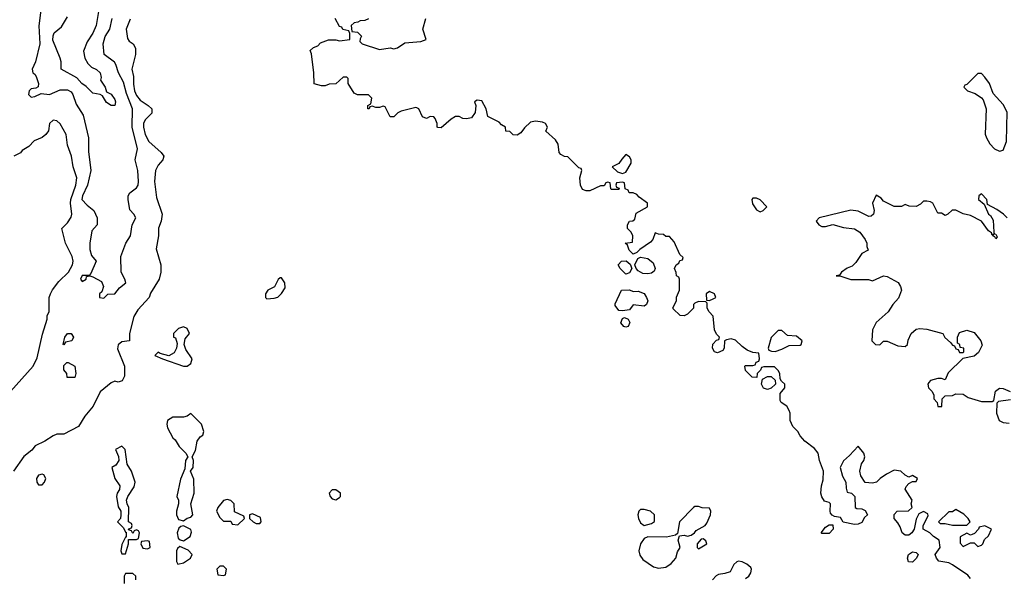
# Model space of a CAD drawing. Header units: inches. Extents: x 2380053 to 2584298, y 380219 to 546618.
# Tile 31 of 256: x 2412626 to 2418057, y 454370 to 457443. Entities that reach past the tile are written whole.
import ezdxf

# ---------------------------------------------------------------- set-up
doc = ezdxf.new("R2010")
doc.units = ezdxf.units.IN
doc.header["$MEASUREMENT"] = 0
doc.layers.add('C4415', color=7, linetype='Continuous')

msp = doc.modelspace()

# ---------------------------------------------------------------- linework, layer by layer
at = {"layer": 'C4415', "color": 2}
for points, elevation in [([(2412744, 457510), (2412731.7, 457408.3), (2412736.2, 457310), (2412713.2, 457210), (2412695.3, 457170), (2412698, 457150), (2412710, 457142), (2412717.2, 457130), (2412729, 457090), (2412728.4, 457071.6), (2412715.3, 457064.7), (2412690, 457061), (2412679, 457050), (2412675.3, 457030), (2412690, 457015.3), (2412710, 457019), (2412744.7, 457035.3), (2412790, 457029.3), (2412850, 457055.1), (2412890, 457056), (2412910, 457044), (2412919.3, 457030), (2412937.5, 456977.5), (2412975.5, 456915.5), (2413005.2, 456790), (2413004.7, 456715.3), (2413018, 456610), (2413000.5, 456530), (2412973.2, 456470), (2412969.5, 456450), (2412998.6, 456418.6), (2413035.3, 456390), (2413053.2, 456350), (2413054, 456310), (2413023.3, 456276.7), (2413012.7, 456210), (2413013.6, 456173.6), (2413021.2, 456141.2), (2413048, 456110), (2413019, 456041), (2413008.4, 456031.6), (2412970, 456031), (2412962, 456010), (2412970, 455998), (2412992, 456010), (2412994, 456026), (2413012, 456028), (2413030, 456024), (2413078, 455998), (2413089, 455970), (2413079, 455941), (2413066, 455930), (2413066, 455910), (2413090, 455906), (2413112, 455928), (2413151.3, 455930), (2413177.3, 455962.7), (2413210.8, 455990), (2413206, 456010), (2413184.9, 456050), (2413184.5, 456135.5), (2413210.7, 456210), (2413236.3, 456250), (2413245.5, 456310), (2413266.8, 456350), (2413256, 456370), (2413233.2, 456393.2), (2413223.8, 456450), (2413224.9, 456470), (2413232.8, 456487.2), (2413270, 456514), (2413279.1, 456530), (2413280.5, 456550), (2413278, 456610), (2413262, 456670), (2413275.5, 456730), (2413246.3, 456850), (2413248.7, 456950), (2413215.1, 457035.1), (2413197.7, 457097.7), (2413171.8, 457150), (2413156.1, 457196.1), (2413148.2, 457208.2), (2413091, 457250), (2413085.5, 457310), (2413097.1, 457350), (2413122.4, 457390), (2413136.3, 457450)], 70), ([(2413063.8, 457510), (2413047.3, 457410), (2413030, 457369.2), (2412998.8, 457321.2), (2412978, 457270), (2412986, 457230), (2413001.4, 457201.4), (2413021.6, 457181.6), (2413050, 457167.3), (2413070.7, 457150), (2413075.3, 457124.7), (2413072, 457110), (2413098, 457070), (2413104.7, 457044.7), (2413130, 457031.3), (2413150, 457002), (2413154.8, 456990), (2413151.1, 456968.9), (2413131.3, 456968.7), (2413105.6, 456985.6), (2413082, 457022), (2413069.2, 457029.2), (2413030, 457037.2), (2412993.4, 457073.4), (2412969.4, 457090), (2412942, 457122), (2412855.3, 457170), (2412854.5, 457210), (2412849.4, 457230), (2412809.6, 457330), (2412810, 457354), (2412815.3, 457370), (2412856, 457404), (2412890, 457458.8)], 66), ([(2413234.6, 457445.4), (2413214, 457390), (2413219.8, 457339.8), (2413230, 457324.7), (2413251.3, 457310), (2413265.4, 457285.4), (2413264, 457250), (2413244, 457170), (2413253.4, 457130), (2413252.8, 457087.2), (2413259.5, 457050), (2413270, 457024), (2413290, 456998), (2413334, 456970), (2413354, 456950), (2413354, 456926), (2413317.3, 456890), (2413308.2, 456870), (2413308.4, 456850), (2413318.4, 456810), (2413338, 456770), (2413406.8, 456710), (2413421, 456690), (2413416, 456670), (2413390, 456639), (2413375.5, 456610), (2413368.7, 456550), (2413381.1, 456461.1), (2413411.3, 456370), (2413406, 456330), (2413391.6, 456291.6), (2413391, 456250), (2413378, 456178), (2413404.7, 456090), (2413404.7, 456050), (2413396, 456010), (2413347.1, 455932.9), (2413341, 455910), (2413278, 455842), (2413255.3, 455804.7), (2413230.8, 455710), (2413231.3, 455670), (2413190, 455665.2), (2413170, 455648), (2413165.8, 455625.8), (2413204, 455530), (2413204.7, 455475.3), (2413190.9, 455449.1), (2413170, 455442), (2413150, 455448), (2413130, 455438), (2413070, 455388), (2413031.3, 455310), (2412986.2, 455253.8), (2412950, 455197.2), (2412870, 455155.3), (2412830, 455154), (2412810, 455145.2), (2412764.5, 455115.5), (2412711.3, 455090), (2412693.2, 455066.8), (2412648.5, 455031.5), (2412591, 454950)], 74), ([(2417870, 454358), (2417856, 454376), (2417770, 454434), (2417750, 454444), (2417694.6, 454454.6), (2417682, 454470), (2417675.3, 454490), (2417702, 454530), (2417698, 454570), (2417666, 454590), (2417646, 454610), (2417608.7, 454630), (2417608.7, 454651.3), (2417636.4, 454703.6), (2417634.6, 454714.6), (2417610, 454728), (2417584.7, 454715.3), (2417570, 454686), (2417558.8, 454630), (2417546, 454610), (2417530, 454597.2), (2417510, 454597.2), (2417494, 454610), (2417483.1, 454643.1), (2417470, 454666), (2417448.4, 454688.4), (2417448.4, 454711.6), (2417466, 454730), (2417528.4, 454731.6), (2417548, 454750), (2417542, 454770), (2417548, 454790), (2417509.1, 454850.9), (2417514.6, 454865.4), (2417530, 454882), (2417550, 454894), (2417570, 454894), (2417578, 454910), (2417550, 454926), (2417530, 454918), (2417510, 454928), (2417486, 454950), (2417450, 454955.3), (2417406.8, 454933.2), (2417372, 454910), (2417350.8, 454889.2), (2417330, 454884), (2417290, 454888.7), (2417264.7, 454924.7), (2417259, 454950), (2417269, 454991), (2417282, 455010), (2417288, 455030), (2417282, 455050), (2417250, 455088), (2417203.6, 455036.4), (2417170, 455008), (2417151.3, 454970), (2417163.5, 454923.5), (2417182, 454890), (2417183.6, 454856.4), (2417190, 454834), (2417214, 454830), (2417232, 454810), (2417234, 454750), (2417243.6, 454743.6), (2417270, 454742), (2417290, 454734), (2417302, 454710), (2417285.4, 454694.6), (2417270, 454668), (2417250, 454658), (2417230, 454655.3), (2417168.4, 454668.4), (2417154, 454694), (2417120.4, 454700.4), (2417107.3, 454707.3), (2417098, 454718), (2417095.3, 454730), (2417098, 454770), (2417090, 454778), (2417065.6, 454785.6), (2417049.3, 454809.3), (2417044, 454830), (2417048, 454870), (2417057.2, 454902.8), (2417059.3, 454950), (2417037.2, 455010), (2417029.1, 455049.1), (2417010, 455075.3), (2416956.4, 455116.4), (2416930, 455146), (2416918, 455170), (2416890, 455198), (2416875.3, 455230), (2416875.3, 455270), (2416870, 455286), (2416858, 455310), (2416826, 455330), (2416820.4, 455340.4), (2416820.4, 455379.6), (2416846, 455410), (2416846, 455430), (2416827.3, 455447.3), (2416820.4, 455460.4), (2416818, 455490), (2416810, 455506), (2416790, 455526), (2416730, 455526), (2416718, 455522), (2416712.7, 455507.3), (2416694, 455490), (2416692, 455468), (2416666, 455470), (2416630, 455506), (2416626, 455530), (2416630, 455534), (2416670, 455534), (2416682, 455538), (2416687.3, 455552.7), (2416702, 455558), (2416706, 455570), (2416702, 455602), (2416670, 455606), (2416638, 455618), (2416610, 455638), (2416573.6, 455673.6), (2416550, 455682), (2416523.6, 455676.4), (2416514, 455670), (2416511.1, 455628.9), (2416503.6, 455616.4), (2416475.3, 455604.7), (2416458, 455610), (2416448, 455630), (2416448.4, 455651.6), (2416470, 455674), (2416482, 455678), (2416486, 455690), (2416470, 455706), (2416458, 455730), (2416450, 455806), (2416428, 455830), (2416418, 455850), (2416418, 455878), (2416410, 455886), (2416370, 455888), (2416350, 455878), (2416342, 455870), (2416342, 455850), (2416310, 455818), (2416290, 455808), (2416269.1, 455809.1), (2416230, 455846), (2416228.4, 455851.6), (2416248, 455890), (2416248.4, 455911.6), (2416266, 455950), (2416266, 456010), (2416262, 456022), (2416248.4, 456028.4), (2416247.3, 456047.3), (2416238, 456070), (2416246, 456090), (2416262, 456098), (2416267.3, 456112.7), (2416282, 456118), (2416286, 456130), (2416267.3, 456147.3), (2416236.4, 456216.4), (2416210, 456246), (2416190, 456246), (2416176.4, 456256.4), (2416150, 456258), (2416130, 456266), (2416118, 456230), (2416105.5, 456214.5), (2416046, 456174), (2416030, 456158), (2416010, 456148), (2415988, 456170), (2415978, 456198), (2415966, 456210), (2416006, 456214), (2416008, 456250), (2415998, 456270), (2415978, 456290), (2415978, 456310), (2415988.9, 456331.1), (2416007.3, 456332.7), (2416018, 456342), (2416026, 456374), (2416088, 456410), (2416088.7, 456430), (2416043.2, 456463.2), (2416030, 456478), (2416010, 456488), (2415987.3, 456487.3), (2415982, 456502), (2415966, 456510), (2415962, 456542), (2415950, 456546), (2415918, 456542), (2415914, 456530), (2415918, 456518), (2415932.7, 456512.7), (2415930, 456506), (2415890, 456506), (2415886, 456510), (2415882, 456542), (2415870, 456546), (2415858, 456542), (2415850, 456526), (2415830, 456526), (2415770, 456498), (2415750, 456498), (2415730, 456506), (2415719, 456530), (2415715.3, 456570), (2415726, 456610), (2415722, 456622), (2415710, 456626), (2415650, 456686), (2415630, 456688), (2415610, 456698), (2415602, 456710), (2415596.4, 456756.4), (2415580.4, 456780.4), (2415527.3, 456827.3), (2415538, 456850), (2415526, 456870), (2415510, 456878), (2415470, 456882), (2415443.6, 456876.4), (2415410, 456846), (2415390, 456818), (2415370, 456806), (2415348, 456808), (2415330, 456826), (2415307.3, 456827.3), (2415306, 456850), (2415283.1, 456863.1), (2415270, 456878), (2415208, 456908), (2415199, 456950), (2415175.3, 456995.3), (2415150, 456998), (2415134, 456990), (2415142, 456970), (2415138, 456930), (2415118, 456902), (2415090, 456895.3), (2415070, 456898), (2415050, 456908), (2415030, 456908), (2415005.4, 456894.6), (2414950, 456846), (2414932.7, 456847.3), (2414928, 456850), (2414928, 456870), (2414918, 456898), (2414910, 456906), (2414890, 456908), (2414870, 456898), (2414847.3, 456907.3), (2414828, 456950), (2414817.2, 456957.2), (2414810, 456959), (2414730, 456938), (2414711.6, 456928.4), (2414690, 456906), (2414670, 456906), (2414642, 456962), (2414630, 456966), (2414610, 456958), (2414590, 456958), (2414570, 456966), (2414558, 456962), (2414554, 456950), (2414546, 456950), (2414546, 456970), (2414562, 456978), (2414568, 457010), (2414550, 457028), (2414490, 457028), (2414470, 457038), (2414438, 457090), (2414438, 457118), (2414430, 457126), (2414410, 457126), (2414370, 457088), (2414332.7, 457087.3), (2414310, 457078), (2414290, 457078), (2414250, 457088), (2414249.2, 457150), (2414235.3, 457255.3), (2414227.3, 457272.7), (2414246, 457290), (2414270, 457298), (2414285.6, 457314.4), (2414330, 457331), (2414370, 457332), (2414390, 457326.8), (2414446, 457334), (2414447.3, 457367.3), (2414442, 457382), (2414408.4, 457388.4), (2414402, 457402), (2414390, 457406), (2414366, 457450)], 74), ([(2414550, 457448), (2414530, 457438), (2414503.6, 457436.4), (2414491.6, 457428.4), (2414470, 457426), (2414454, 457410), (2414458, 457378), (2414490, 457374), (2414512, 457352), (2414503.6, 457336.4), (2414502, 457322), (2414514, 457310), (2414610, 457278.8), (2414670, 457286.8), (2414690, 457282.8), (2414710, 457286.8), (2414750, 457314.8), (2414838, 457322), (2414867.3, 457332.7), (2414849.2, 457390), (2414866, 457450)], 74), ([(2412575.3, 455390), (2412701.2, 455530), (2412723.2, 455576.8), (2412752.5, 455707.5), (2412778, 455790), (2412778, 455810), (2412788, 455830), (2412789.1, 455909.1), (2412796, 455930), (2412807.6, 455952.4), (2412842.5, 455997.5), (2412895.6, 456050), (2412917.6, 456090), (2412920.7, 456110), (2412916.1, 456136.1), (2412878, 456210), (2412859, 456290), (2412890, 456321), (2412910, 456352), (2412914.5, 456370), (2412906.3, 456430), (2412908, 456450), (2412936.3, 456530), (2412940.5, 456570), (2412921.6, 456630), (2412911.2, 456690), (2412889.6, 456750), (2412882, 456810), (2412850, 456868.7), (2412830, 456884), (2412810, 456889), (2412791, 456870), (2412784, 456830), (2412770, 456809.3), (2412750, 456793.2), (2412706.4, 456773.6), (2412676.9, 456743.1), (2412639.6, 456720.4), (2412630, 456708), (2412594, 456690)], 74), ([(2418072, 456350), (2418052, 456370), (2418015.3, 456395.3), (2417963.6, 456423.6), (2417961, 456450), (2417930, 456481), (2417915.3, 456470), (2417914, 456450), (2417944.7, 456424.7), (2417968.7, 456370), (2417981.2, 456361.2), (2417996, 456336), (2417998, 456270), (2418000.4, 456260.4), (2418010, 456258), (2418016.4, 456243.6), (2418010, 456234), (2418004.7, 456244.7), (2417994, 456250), (2417998, 456258), (2417990, 456254), (2417986, 456266), (2417970, 456278), (2417930.6, 456330.6), (2417870, 456362), (2417830, 456371.3), (2417790, 456392), (2417768.7, 456391.3), (2417746, 456370), (2417730, 456362), (2417710, 456374), (2417690, 456374), (2417662, 456430), (2417650, 456438), (2417630, 456442), (2417610, 456442), (2417594.6, 456425.4), (2417570, 456412), (2417532.7, 456412.7), (2417510, 456422), (2417490, 456412), (2417450, 456412), (2417390, 456442), (2417376.9, 456456.9), (2417350, 456474), (2417329, 456430), (2417338, 456390), (2417335.3, 456370), (2417322, 456358), (2417310, 456356), (2417250, 456385.5), (2417210, 456390.5), (2417035.3, 456350), (2417019.3, 456330), (2417034, 456310), (2417050, 456300.9), (2417070, 456300.9), (2417110, 456312.3), (2417170, 456295.1), (2417230, 456289), (2417259, 456270), (2417289, 456230), (2417298, 456210), (2417298, 456190), (2417306, 456170), (2417270, 456152), (2417238, 456102), (2417218, 456082), (2417190, 456071), (2417158, 456050), (2417148, 456032), (2417128.9, 456028.9), (2417150, 456028), (2417210, 456008.7), (2417308.4, 456008.4), (2417330, 456002), (2417390, 456029.2), (2417410, 456026), (2417471.9, 455991.9), (2417484, 455970), (2417488.7, 455950), (2417473.6, 455906.4), (2417442, 455870), (2417415.3, 455830), (2417349.4, 455770.6), (2417328.7, 455730), (2417326, 455670), (2417346, 455650), (2417370, 455648.7), (2417390, 455668), (2417410, 455668), (2417470, 455642), (2417510, 455638), (2417522, 455650), (2417525.4, 455674.6), (2417542, 455710), (2417570, 455735.3), (2417590, 455738), (2417630, 455735.3), (2417718, 455710), (2417728.9, 455688.9), (2417760.4, 455660.4), (2417770, 455646), (2417782, 455642), (2417790, 455626), (2417802, 455622), (2417810, 455606), (2417830, 455606), (2417834, 455610), (2417834, 455630), (2417814, 455634), (2417812, 455650), (2417798, 455658), (2417798, 455690), (2417810, 455715.3), (2417850, 455728.7), (2417890, 455715.3), (2417928, 455670), (2417933.6, 455646.4), (2417914.6, 455605.4), (2417890, 455584.7), (2417827.3, 455572.7), (2417747.3, 455492.7), (2417730, 455454), (2417710, 455462), (2417690, 455462), (2417650, 455451.3), (2417640.2, 455439.8), (2417635.3, 455430), (2417638, 455410), (2417658, 455390), (2417668, 455370), (2417668, 455350), (2417686, 455330), (2417690, 455308), (2417712.7, 455307.3), (2417714, 455350), (2417730, 455366), (2417770, 455368), (2417790, 455378), (2417830, 455375.3), (2417857.2, 455357.2), (2417930, 455335.3), (2417990, 455335.3), (2417998.8, 455341.2), (2418008, 455392), (2418030.9, 455409.1), (2418050, 455406), (2418088, 455390)], 70), ([(2418090, 455344.7), (2418025.2, 455334.8), (2418014.6, 455325.4), (2418013.2, 455270), (2418028.7, 455230), (2418050, 455219), (2418083.6, 455216.4)], 70), ([(2416630, 454358), (2416648, 454370), (2416659, 454390), (2416662, 454410), (2416659, 454419), (2416637.2, 454437.2), (2416610, 454449.2), (2416590, 454453.2), (2416582, 454450), (2416564.5, 454435.5), (2416544.7, 454395.3), (2416515.3, 454384.7), (2416479.8, 454380.2), (2416467.1, 454372.9), (2416446.8, 454350)], 78), ([(2413266, 454350), (2413266, 454370), (2413250, 454386), (2413210, 454386), (2413202, 454370), (2413202, 454330)], 78)]:
    msp.add_lwpolyline(points, dxfattribs=dict(at, elevation=elevation))
for points, elevation in [([(2417930, 457146), (2417910, 457146), (2417850, 457086), (2417838, 457082), (2417834, 457070), (2417854, 457050), (2417895.3, 457035.3), (2417931.1, 457011.1), (2417939.8, 456999.8), (2417956, 456950), (2417951.1, 456811.1), (2417958, 456790), (2417976.9, 456756.9), (2418002, 456730), (2418030, 456718), (2418050, 456722), (2418068.9, 456771.1), (2418072.5, 456932.5), (2418050, 456975.3), (2417994.6, 457034.6), (2417974, 457090), (2417950, 457126)], 74), ([(2415970, 456698), (2415946.4, 456673.6), (2415931.1, 456648.9), (2415894, 456630), (2415923.6, 456603.6), (2415950, 456594), (2415970, 456602), (2415998, 456650), (2415998, 456670), (2415990, 456686)], 74), ([(2416690, 456458), (2416670, 456458), (2416664.7, 456450), (2416667.1, 456427.1), (2416690, 456394), (2416710, 456382), (2416726, 456390), (2416746, 456410), (2416710, 456448)], 74), ([(2416090, 456039.3), (2416062, 456042), (2416037.2, 456057.2), (2416026, 456070), (2416018, 456090), (2416035.3, 456124.7), (2416050, 456132), (2416090, 456124), (2416120.7, 456100.7), (2416130.9, 456069.1), (2416126, 456054), (2416110, 456044)], 74), ([(2415970, 456038), (2415938, 456070), (2415926, 456090), (2415946, 456110), (2415971.6, 456111.6), (2415992.7, 456092.7), (2416002, 456070), (2415990, 456046)], 74), ([(2414070, 456018), (2414062, 456018), (2414051.6, 456008.4), (2414031.3, 455968.7), (2413994, 455950), (2413982, 455930), (2413982, 455910), (2413990, 455902), (2414030, 455904.7), (2414050, 455912), (2414070, 455932), (2414090, 455962), (2414088.7, 455990)], 78), ([(2416010, 455942), (2416036.4, 455943.6), (2416070, 455931.3), (2416084, 455910), (2416090.6, 455890), (2416082.8, 455870), (2416070, 455860.9), (2416010, 455868), (2415990, 455842), (2415950, 455835.3), (2415930, 455838), (2415910, 455866), (2415910, 455874), (2415946, 455950), (2415990, 455952)], 74), ([(2416430, 455942), (2416412, 455930), (2416414, 455894), (2416430, 455892), (2416450, 455902), (2416466, 455910), (2416458, 455930)], 74), ([(2415970, 455745.2), (2415958, 455750), (2415942, 455770), (2415950, 455794), (2415962, 455798), (2415982, 455790), (2415990.7, 455770.7), (2415982, 455750)], 74), ([(2413530, 455748), (2413502, 455738), (2413474, 455710), (2413474, 455690), (2413486, 455686), (2413494.8, 455654.8), (2413490.8, 455630), (2413477.1, 455602.9), (2413448, 455588), (2413400.2, 455600.2), (2413390, 455608), (2413372, 455590), (2413414, 455570), (2413530, 455531), (2413550, 455531), (2413570, 455544.7), (2413577.2, 455570), (2413541.7, 455621.7), (2413533.6, 455650), (2413538, 455682), (2413562, 455710), (2413550, 455738)], 78), ([(2412870, 455648), (2412866, 455650), (2412875.3, 455690), (2412890, 455711), (2412910, 455711.3), (2412922, 455690), (2412914, 455670), (2412878, 455662)], 70), ([(2416830, 455728), (2416810, 455728), (2416771.1, 455688.9), (2416754, 455630), (2416758, 455618), (2416772.7, 455612.7), (2416792, 455612), (2416830, 455624.7), (2416870, 455644.7), (2416930, 455646.8), (2416935.3, 455650), (2416942, 455670), (2416910, 455695.3), (2416860.4, 455700.4)], 74), ([(2412887.3, 455467.3), (2412886, 455490), (2412868.7, 455510), (2412870, 455534), (2412886, 455550), (2412894, 455550), (2412930.9, 455530.9), (2412936, 455490), (2412930, 455468)], 70), ([(2416750, 455402), (2416728.9, 455408.9), (2416718, 455430), (2416722, 455458), (2416750, 455474), (2416770, 455474), (2416792.7, 455452.7), (2416794, 455430), (2416770, 455408.7)], 74), ([(2413570, 455268.7), (2413550, 455254), (2413530, 455249), (2413470, 455248), (2413442, 455230), (2413438, 455210), (2413442, 455190), (2413470, 455134), (2413483.6, 455123.6), (2413506.4, 455086.4), (2413542, 455050), (2413554, 455030), (2413541, 455010), (2413536, 454964), (2413513.7, 454906.3), (2413492, 454810), (2413501, 454790), (2413501, 454770), (2413490.8, 454730), (2413491, 454710), (2413502.8, 454682.8), (2413530, 454676), (2413549.6, 454690.4), (2413570, 454696), (2413581.2, 454710), (2413569.2, 454770), (2413589.2, 454830), (2413587, 454907), (2413568, 454950), (2413582.7, 454970), (2413585.2, 455010), (2413578, 455030), (2413595.5, 455064.5), (2413604.7, 455115.3), (2413620.7, 455139.3), (2413635.3, 455150), (2413642, 455170), (2413628.7, 455210)], 78), ([(2413190, 455088), (2413154, 455070), (2413171.6, 455031.6), (2413172, 455010), (2413156.9, 454983.1), (2413134, 454970), (2413150.8, 454910), (2413178, 454870), (2413176, 454850), (2413162.8, 454830), (2413160.7, 454810), (2413170, 454754), (2413184.7, 454730), (2413184.7, 454710), (2413182, 454690), (2413164.7, 454670), (2413198, 454638), (2413210, 454614), (2413214, 454614), (2413214, 454586), (2413210, 454586), (2413190, 454546), (2413184.7, 454510), (2413190, 454494), (2413210, 454494), (2413226, 454550), (2413226, 454574), (2413270, 454574), (2413282, 454578), (2413286, 454610), (2413282, 454622), (2413270, 454626), (2413258, 454622), (2413250, 454606), (2413242, 454622), (2413226, 454626), (2413227.3, 454632.7), (2413242, 454638), (2413246, 454650), (2413242, 454662), (2413226, 454670), (2413228, 454750), (2413218, 454770), (2413215.3, 454790), (2413222, 454810), (2413256.5, 454863.5), (2413262, 454890), (2413242, 454950), (2413218, 454990), (2413208, 455070)], 78), ([(2412750, 454934), (2412730, 454929.2), (2412718, 454910), (2412720.5, 454890), (2412730, 454874.8), (2412750, 454874.8), (2412762.7, 454890), (2412769.3, 454910), (2412759, 454930)], 78), ([(2414370, 454848), (2414350, 454848), (2414332, 454830), (2414338, 454810), (2414350, 454798), (2414370, 454792), (2414390, 454804.7), (2414395.3, 454810), (2414395.3, 454830)], 78), ([(2413770, 454794), (2413750, 454788.7), (2413718, 454750), (2413712, 454730), (2413730, 454694), (2413750, 454674), (2413790, 454674), (2413798, 454658), (2413830, 454654), (2413866, 454690), (2413862, 454702), (2413810, 454726), (2413808.7, 454770), (2413790, 454788.7)], 78), ([(2413910, 454715.3), (2413894, 454710), (2413894, 454690), (2413914, 454670), (2413930, 454662), (2413950, 454662), (2413958, 454670), (2413954.6, 454694.6)], 78), ([(2416070, 454739), (2416050, 454739), (2416041, 454730), (2416036, 454710), (2416038.8, 454690), (2416050, 454664.7), (2416070, 454651.3), (2416110, 454662), (2416127.3, 454672.7), (2416128, 454710), (2416106, 454730)], 78), ([(2416370, 454755.3), (2416350, 454755.3), (2416342, 454750), (2416264.7, 454670), (2416254, 454606), (2416243.6, 454596.4), (2416193.4, 454586.6), (2416090, 454588), (2416070, 454578), (2416050.9, 454549.1), (2416041, 454510), (2416046, 454486), (2416062, 454462), (2416122, 454422), (2416150, 454415.5), (2416190, 454420.7), (2416219.6, 454440.4), (2416244, 454470), (2416254.6, 454505.4), (2416268, 454530), (2416258, 454570), (2416266, 454594), (2416290, 454598), (2416310, 454591.3), (2416330, 454598), (2416348, 454610), (2416356.4, 454623.6), (2416406, 454650), (2416416.4, 454663.6), (2416435.3, 454710), (2416438, 454730), (2416430, 454746), (2416390, 454748)], 78), ([(2417790, 454738), (2417770, 454726), (2417750, 454726), (2417694, 454670), (2417702, 454662), (2417730, 454662), (2417770, 454652), (2417850, 454652), (2417868, 454670), (2417858, 454690), (2417833.6, 454713.6)], 74), ([(2413530, 454649.2), (2413514.8, 454645.2), (2413504, 454636), (2413494, 454610), (2413500.5, 454580.5), (2413510.6, 454570.6), (2413530, 454566.8), (2413566.6, 454590), (2413574.2, 454614.2), (2413569.4, 454629.4)], 78), ([(2417050, 454606), (2417046, 454610), (2417070, 454642), (2417090, 454654), (2417110, 454654), (2417112, 454630), (2417090, 454606)], 74), ([(2417950, 454648), (2417918, 454642), (2417914, 454630), (2417892.7, 454607.3), (2417879.6, 454600.4), (2417870, 454598), (2417850, 454608), (2417812.7, 454587.3), (2417812.7, 454552.7), (2417830, 454534), (2417870, 454554), (2417890, 454554), (2417910, 454534), (2417930, 454542), (2417938, 454550), (2417947.3, 454572.7), (2417970, 454594), (2417986, 454630)], 74), ([(2413330, 454566), (2413298, 454562), (2413294, 454550), (2413305.4, 454525.4), (2413330, 454522), (2413346, 454530), (2413342, 454562)], 78), ([(2416396.4, 454576.4), (2416385.4, 454574.6), (2416362, 454550), (2416362, 454530), (2416370, 454522), (2416415.3, 454550), (2416410, 454566)], 78), ([(2413510, 454535.3), (2413496, 454524), (2413491, 454510), (2413491.3, 454451.3), (2413498, 454438), (2413530, 454444.9), (2413568, 454470), (2413578, 454490), (2413554.5, 454514.5)], 78), ([(2417550, 454448.7), (2417528, 454450), (2417522, 454470), (2417528.7, 454490), (2417550, 454504.7), (2417570, 454502), (2417582, 454490), (2417572, 454470)], 74), ([(2413750, 454426), (2413730, 454426), (2413714, 454410), (2413718, 454378), (2413750, 454374), (2413762, 454378), (2413766, 454410)], 78)]:
    msp.add_lwpolyline(points, close=True, dxfattribs=dict(at, elevation=elevation))

doc.saveas('drawing.dxf')
